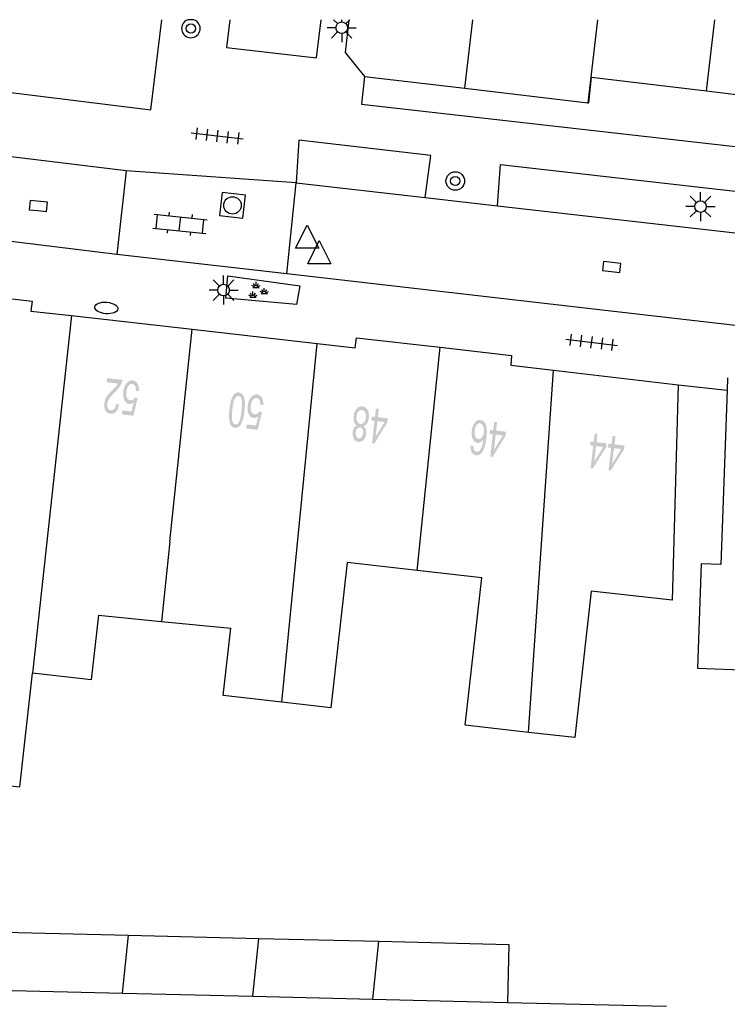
# Model space of a CAD drawing. Header units: metres. Extents: x 134521 to 134907, y 396000 to 396359.
# Tile 48 of 101: x 134685 to 134716, y 396317 to 396359. Entities that reach past the tile are written whole.
import ezdxf

# ---------------------------------------------------------------- set-up
doc = ezdxf.new("R2010")
doc.units = ezdxf.units.M
doc.header["$MEASUREMENT"] = 0

msp = doc.modelspace()

# ---------------------------------------------------------------- hatches: boundary and pattern name
at = {"linetype": 'Continuous', "lineweight": 0}
h = msp.add_hatch(color=251, dxfattribs=at)
edge = h.paths.add_edge_path()
edge.add_line((134689.113, 396343.746), (134689.133, 396343.922))
edge.add_line((134689.133, 396343.922), (134689.79, 396343.848))
edge.add_spline(control_points=[(134689.79, 396343.848), (134689.784, 396343.782), (134689.761, 396343.722), (134689.725, 396343.624), (134689.658, 396343.533), (134689.592, 396343.442), (134689.473, 396343.326), (134689.289, 396343.144), (134689.219, 396343.034), (134689.149, 396342.924), (134689.138, 396342.82), (134689.125, 396342.712), (134689.169, 396342.631), (134689.212, 396342.551), (134689.295, 396342.541), (134689.383, 396342.531), (134689.445, 396342.605), (134689.507, 396342.678), (134689.523, 396342.818)], knot_values=[0, 0, 0, 0.111111, 0.111111, 0.222222, 0.222222, 0.333333, 0.333333, 0.444444, 0.444444, 0.555556, 0.555556, 0.666667, 0.666667, 0.777778, 0.777778, 0.888889, 0.888889, 1, 1, 1], degree=2, periodic=0)
edge.add_line((134689.523, 396342.818), (134689.647, 396342.785))
edge.add_spline(control_points=[(134689.647, 396342.785), (134689.61, 396342.576), (134689.514, 396342.475), (134689.417, 396342.375), (134689.276, 396342.391), (134689.133, 396342.407), (134689.063, 396342.535), (134688.993, 396342.663), (134689.012, 396342.839), (134689.023, 396342.928), (134689.057, 396343.012), (134689.091, 396343.096), (134689.158, 396343.185), (134689.225, 396343.274), (134689.375, 396343.426), (134689.501, 396343.552), (134689.537, 396343.598), (134689.574, 396343.643), (134689.6, 396343.691)], knot_values=[0, 0, 0, 0.111111, 0.111111, 0.222222, 0.222222, 0.333333, 0.333333, 0.444444, 0.444444, 0.555556, 0.555556, 0.666667, 0.666667, 0.777778, 0.777778, 0.888889, 0.888889, 1, 1, 1], degree=2, periodic=0)
edge.add_line((134689.6, 396343.691), (134689.113, 396343.746))
h = msp.add_hatch(color=251, dxfattribs=at)
edge = h.paths.add_edge_path()
edge.add_line((134690.501, 396343.372), (134690.372, 396343.37))
edge.add_spline(control_points=[(134690.372, 396343.37), (134690.373, 396343.512), (134690.33, 396343.589), (134690.286, 396343.665), (134690.212, 396343.674), (134690.123, 396343.684), (134690.051, 396343.591), (134689.979, 396343.498), (134689.961, 396343.332), (134689.943, 396343.176), (134689.991, 396343.078), (134690.039, 396342.981), (134690.135, 396342.97), (134690.194, 396342.964), (134690.246, 396342.999), (134690.298, 396343.034), (134690.332, 396343.095)], knot_values=[0, 0, 0, 0.125, 0.125, 0.25, 0.25, 0.375, 0.375, 0.5, 0.5, 0.625, 0.625, 0.75, 0.75, 0.875, 0.875, 1, 1, 1], degree=2, periodic=0)
edge.add_line((134690.332, 396343.095), (134690.444, 396343.06))
edge.add_line((134690.444, 396343.06), (134690.262, 396342.305))
edge.add_line((134690.262, 396342.305), (134689.768, 396342.36))
edge.add_line((134689.768, 396342.36), (134689.787, 396342.535))
edge.add_line((134689.787, 396342.535), (134690.184, 396342.491))
edge.add_line((134690.184, 396342.491), (134690.282, 396342.885))
edge.add_spline(control_points=[(134690.282, 396342.885), (134690.182, 396342.801), (134690.084, 396342.813), (134689.954, 396342.827), (134689.88, 396342.973), (134689.806, 396343.118), (134689.83, 396343.331), (134689.852, 396343.533), (134689.948, 396343.672), (134690.064, 396343.842), (134690.229, 396343.824), (134690.365, 396343.808), (134690.438, 396343.685), (134690.51, 396343.561), (134690.501, 396343.372)], knot_values=[0, 0, 0, 0.142857, 0.142857, 0.285714, 0.285714, 0.428571, 0.428571, 0.571429, 0.571429, 0.714286, 0.714286, 0.857143, 0.857143, 1, 1, 1], degree=2, periodic=0)
h = msp.add_hatch(color=251, dxfattribs=at)
edge = h.paths.add_edge_path()
edge.add_spline(control_points=[(134695.043, 396342.509), (134695.013, 396342.245), (134694.959, 396342.088), (134694.904, 396341.931), (134694.823, 396341.852), (134694.741, 396341.773), (134694.633, 396341.785), (134694.553, 396341.794), (134694.498, 396341.849), (134694.443, 396341.905), (134694.415, 396342), (134694.386, 396342.095), (134694.378, 396342.228), (134694.371, 396342.361), (134694.396, 396342.583), (134694.426, 396342.845), (134694.48, 396343.002), (134694.534, 396343.16), (134694.616, 396343.239), (134694.697, 396343.319), (134694.806, 396343.306), (134694.95, 396343.29), (134695.014, 396343.127), (134695.091, 396342.929), (134695.043, 396342.509)], knot_values=[0, 0, 0, 0.083333, 0.083333, 0.166667, 0.166667, 0.25, 0.25, 0.333333, 0.333333, 0.416667, 0.416667, 0.5, 0.5, 0.583333, 0.583333, 0.666667, 0.666667, 0.75, 0.75, 0.833333, 0.833333, 0.916667, 0.916667, 1, 1, 1], degree=2, periodic=0)
edge = h.paths.add_edge_path(flags=16)
edge.add_spline(control_points=[(134694.918, 396342.524), (134694.96, 396342.891), (134694.916, 396343.019), (134694.873, 396343.147), (134694.789, 396343.156), (134694.705, 396343.166), (134694.634, 396343.051), (134694.563, 396342.935), (134694.522, 396342.569), (134694.48, 396342.201), (134694.523, 396342.073), (134694.566, 396341.946), (134694.652, 396341.936), (134694.735, 396341.927), (134694.798, 396342.028), (134694.876, 396342.157), (134694.918, 396342.524)], knot_values=[0, 0, 0, 0.125, 0.125, 0.25, 0.25, 0.375, 0.375, 0.5, 0.5, 0.625, 0.625, 0.75, 0.75, 0.875, 0.875, 1, 1, 1], degree=2, periodic=0)
h = msp.add_hatch(color=251, dxfattribs=at)
edge = h.paths.add_edge_path()
edge.add_line((134695.854, 396342.766), (134695.725, 396342.764))
edge.add_spline(control_points=[(134695.725, 396342.764), (134695.726, 396342.906), (134695.683, 396342.983), (134695.639, 396343.06), (134695.565, 396343.068), (134695.477, 396343.078), (134695.405, 396342.985), (134695.333, 396342.892), (134695.314, 396342.727), (134695.296, 396342.57), (134695.344, 396342.473), (134695.392, 396342.375), (134695.487, 396342.365), (134695.547, 396342.358), (134695.599, 396342.393), (134695.65, 396342.428), (134695.685, 396342.489)], knot_values=[0, 0, 0, 0.125, 0.125, 0.25, 0.25, 0.375, 0.375, 0.5, 0.5, 0.625, 0.625, 0.75, 0.75, 0.875, 0.875, 1, 1, 1], degree=2, periodic=0)
edge.add_line((134695.685, 396342.489), (134695.797, 396342.454))
edge.add_line((134695.797, 396342.454), (134695.613, 396341.699))
edge.add_line((134695.613, 396341.699), (134695.12, 396341.755))
edge.add_line((134695.12, 396341.755), (134695.139, 396341.93))
edge.add_line((134695.139, 396341.93), (134695.536, 396341.885))
edge.add_line((134695.536, 396341.885), (134695.635, 396342.279))
edge.add_spline(control_points=[(134695.635, 396342.279), (134695.535, 396342.196), (134695.436, 396342.207), (134695.306, 396342.222), (134695.232, 396342.367), (134695.158, 396342.513), (134695.182, 396342.725), (134695.205, 396342.928), (134695.301, 396343.066), (134695.417, 396343.237), (134695.582, 396343.218), (134695.718, 396343.202), (134695.791, 396343.079), (134695.864, 396342.955), (134695.854, 396342.766)], knot_values=[0, 0, 0, 0.142857, 0.142857, 0.285714, 0.285714, 0.428571, 0.428571, 0.571429, 0.571429, 0.714286, 0.714286, 0.857143, 0.857143, 1, 1, 1], degree=2, periodic=0)
h = msp.add_hatch(color=251, dxfattribs=at)
edge = h.paths.add_edge_path()
edge.add_spline(control_points=[(134700.161, 396341.855), (134700.233, 396341.804), (134700.261, 396341.723), (134700.289, 396341.642), (134700.277, 396341.534), (134700.258, 396341.372), (134700.168, 396341.27), (134700.077, 396341.168), (134699.948, 396341.183), (134699.818, 396341.198), (134699.752, 396341.32), (134699.685, 396341.442), (134699.704, 396341.604), (134699.716, 396341.708), (134699.761, 396341.78), (134699.806, 396341.853), (134699.884, 396341.886), (134699.798, 396341.941), (134699.761, 396342.046), (134699.725, 396342.152), (134699.74, 396342.29), (134699.762, 396342.481), (134699.867, 396342.601), (134699.972, 396342.721), (134700.119, 396342.704), (134700.266, 396342.687), (134700.341, 396342.546), (134700.416, 396342.406), (134700.394, 396342.21), (134700.378, 396342.065), (134700.317, 396341.972), (134700.256, 396341.88), (134700.161, 396341.855)], knot_values=[0, 0, 0, 0.0625, 0.0625, 0.125, 0.125, 0.1875, 0.1875, 0.25, 0.25, 0.3125, 0.3125, 0.375, 0.375, 0.4375, 0.4375, 0.5, 0.5, 0.5625, 0.5625, 0.625, 0.625, 0.6875, 0.6875, 0.75, 0.75, 0.8125, 0.8125, 0.875, 0.875, 0.9375, 0.9375, 1, 1, 1], degree=2, periodic=0)
edge = h.paths.add_edge_path(flags=16)
edge.add_spline(control_points=[(134700.269, 396342.226), (134700.278, 396342.304), (134700.261, 396342.38), (134700.245, 396342.456), (134700.201, 396342.502), (134700.157, 396342.548), (134700.101, 396342.554), (134700.013, 396342.564), (134699.947, 396342.486), (134699.881, 396342.408), (134699.866, 396342.278), (134699.851, 396342.146), (134699.9, 396342.053), (134699.948, 396341.959), (134700.036, 396341.949), (134700.122, 396341.94), (134700.188, 396342.019), (134700.254, 396342.098), (134700.269, 396342.226)], knot_values=[0, 0, 0, 0.111111, 0.111111, 0.222222, 0.222222, 0.333333, 0.333333, 0.444444, 0.444444, 0.555556, 0.555556, 0.666667, 0.666667, 0.777778, 0.777778, 0.888889, 0.888889, 1, 1, 1], degree=2, periodic=0)
edge = h.paths.add_edge_path(flags=16)
edge.add_spline(control_points=[(134700.15, 396341.542), (134700.162, 396341.648), (134700.125, 396341.72), (134700.088, 396341.792), (134700.015, 396341.8), (134699.945, 396341.808), (134699.893, 396341.747), (134699.84, 396341.685), (134699.829, 396341.589), (134699.818, 396341.488), (134699.856, 396341.415), (134699.894, 396341.341), (134699.963, 396341.333), (134700.033, 396341.325), (134700.086, 396341.387), (134700.14, 396341.449), (134700.15, 396341.542)], knot_values=[0, 0, 0, 0.125, 0.125, 0.25, 0.25, 0.375, 0.375, 0.5, 0.5, 0.625, 0.625, 0.75, 0.75, 0.875, 0.875, 1, 1, 1], degree=2, periodic=0)
h = msp.add_hatch(color=251, dxfattribs=at)
h.paths.add_polyline_path([(134700.631, 396341.111), (134700.531, 396341.122), (134700.641, 396342.088), (134700.507, 396342.103), (134700.526, 396342.271), (134700.66, 396342.256), (134700.701, 396342.613), (134700.823, 396342.599), (134700.782, 396342.242), (134701.213, 396342.193), (134701.194, 396342.025)])
h.paths.add_polyline_path([(134700.686, 396341.401), (134700.763, 396342.074), (134701.074, 396342.038)], flags=16)
h = msp.add_hatch(color=251, dxfattribs=at)
edge = h.paths.add_edge_path()
edge.add_line((134704.769, 396341.011), (134704.892, 396341.012))
edge.add_spline(control_points=[(134704.892, 396341.012), (134704.896, 396340.902), (134704.921, 396340.849), (134704.961, 396340.765), (134705.034, 396340.757), (134705.092, 396340.75), (134705.142, 396340.794), (134705.207, 396340.85), (134705.254, 396340.968), (134705.301, 396341.085), (134705.327, 396341.309), (134705.272, 396341.213), (134705.203, 396341.171), (134705.133, 396341.13), (134705.063, 396341.138), (134704.941, 396341.151), (134704.871, 396341.296), (134704.8, 396341.44), (134704.824, 396341.653), (134704.84, 396341.794), (134704.894, 396341.909), (134704.948, 396342.025), (134705.026, 396342.081), (134705.103, 396342.137), (134705.193, 396342.127), (134705.345, 396342.11), (134705.423, 396341.931), (134705.5, 396341.752), (134705.457, 396341.366), (134705.408, 396340.934), (134705.279, 396340.75), (134705.167, 396340.59), (134705.01, 396340.607), (134704.892, 396340.621), (134704.828, 396340.728), (134704.765, 396340.835), (134704.769, 396341.011)], knot_values=[0, 0, 0, 0.055556, 0.055556, 0.111111, 0.111111, 0.166667, 0.166667, 0.222222, 0.222222, 0.277778, 0.277778, 0.333333, 0.333333, 0.388889, 0.388889, 0.444444, 0.444444, 0.5, 0.5, 0.555556, 0.555556, 0.611111, 0.611111, 0.666667, 0.666667, 0.722222, 0.722222, 0.777778, 0.777778, 0.833333, 0.833333, 0.888889, 0.888889, 0.944444, 0.944444, 1, 1, 1], degree=2, periodic=0)
edge = h.paths.add_edge_path(flags=16)
edge.add_spline(control_points=[(134705.341, 396341.596), (134705.351, 396341.691), (134705.334, 396341.78), (134705.317, 396341.87), (134705.275, 396341.92), (134705.232, 396341.971), (134705.179, 396341.977), (134705.101, 396341.986), (134705.035, 396341.899), (134704.969, 396341.811), (134704.951, 396341.65), (134704.934, 396341.496), (134704.978, 396341.401), (134705.023, 396341.306), (134705.107, 396341.296), (134705.189, 396341.287), (134705.257, 396341.369), (134705.324, 396341.452), (134705.341, 396341.596)], knot_values=[0, 0, 0, 0.111111, 0.111111, 0.222222, 0.222222, 0.333333, 0.333333, 0.444444, 0.444444, 0.555556, 0.555556, 0.666667, 0.666667, 0.777778, 0.777778, 0.888889, 0.888889, 1, 1, 1], degree=2, periodic=0)
h = msp.add_hatch(color=251, dxfattribs=at)
h.paths.add_polyline_path([(134705.721, 396340.533), (134705.621, 396340.544), (134705.73, 396341.51), (134705.596, 396341.525), (134705.615, 396341.693), (134705.749, 396341.678), (134705.789, 396342.035), (134705.911, 396342.021), (134705.871, 396341.664), (134706.302, 396341.616), (134706.283, 396341.448)])
h.paths.add_polyline_path([(134705.776, 396340.823), (134705.852, 396341.496), (134706.163, 396341.461)], flags=16)
h = msp.add_hatch(color=251, dxfattribs=at)
h.paths.add_polyline_path([(134710.037, 396340.036), (134709.937, 396340.047), (134710.051, 396341.013), (134709.917, 396341.028), (134709.936, 396341.196), (134710.07, 396341.181), (134710.112, 396341.537), (134710.234, 396341.523), (134710.192, 396341.166), (134710.623, 396341.115), (134710.603, 396340.947)])
h.paths.add_polyline_path([(134710.093, 396340.326), (134710.172, 396340.998), (134710.483, 396340.962)], flags=16)
h = msp.add_hatch(color=251, dxfattribs=at)
h.paths.add_polyline_path([(134710.808, 396339.945), (134710.708, 396339.957), (134710.822, 396340.922), (134710.688, 396340.937), (134710.708, 396341.106), (134710.842, 396341.09), (134710.884, 396341.446), (134711.006, 396341.432), (134710.964, 396341.075), (134711.394, 396341.025), (134711.374, 396340.857)])
h.paths.add_polyline_path([(134710.864, 396340.235), (134710.944, 396340.907), (134711.255, 396340.871)], flags=16)

# ---------------------------------------------------------------- linework, layer by layer
at = {"color": 251}
for p, q in [((134659.577, 396359.346), (134691.02, 396355.47)), ((134691.02, 396355.47), (134691.489, 396359.346)), ((134692.869, 396359.346), (134692.607, 396359.346)), ((134694.413, 396359.346), (134694.27, 396358.15)), ((134698.14, 396357.7), (134698.338, 396359.346)), ((134698.978, 396358.999), (134698.603, 396358.999)), ((134699.051, 396359.176), (134698.881, 396359.346)), ((134699.228, 396359.249), (134699.228, 396359.346)), ((134699.538, 396359.346), (134699.37, 396357.94)), ((134699.405, 396359.176), (134699.575, 396359.346)), ((134699.478, 396358.999), (134699.853, 396358.999)), ((134704.529, 396356.394), (134704.875, 396359.346)), ((134710.235, 396359.346), (134709.817, 396355.775)), ((134714.92, 396356.279), (134715.287, 396359.346)), ((134699.051, 396358.822), (134698.786, 396358.557)), ((134699.228, 396358.749), (134699.228, 396358.374)), ((134699.67, 396358.557), (134699.405, 396358.822)), ((134694.27, 396358.15), (134698.14, 396357.7)), ((134699.37, 396357.94), (134700.21, 396356.9)), ((134700.21, 396356.9), (134700.08, 396355.71)), ((134700.21, 396356.9), (134704.529, 396356.394)), ((134709.86, 396355.77), (134709.98, 396356.87)), ((134709.98, 396356.87), (134714.92, 396356.279)), ((134704.529, 396356.394), (134709.817, 396355.775)), ((134714.92, 396356.279), (134719.893, 396355.684)), ((134700.08, 396355.71), (134751.88, 396349.83)), ((134709.817, 396355.775), (134709.86, 396355.77)), ((134694.991, 396354.211), (134692.755, 396354.467)), ((134693.007, 396354.69), (134692.95, 396354.193)), ((134693.454, 396354.639), (134693.397, 396354.142)), ((134693.902, 396354.587), (134693.844, 396354.091)), ((134694.349, 396354.536), (134694.292, 396354.039)), ((134694.796, 396354.485), (134694.739, 396353.988)), ((134697.389, 396354.166), (134697.27, 396352.33)), ((134703.06, 396353.507), (134697.389, 396354.166)), ((134689.548, 396349.236), (134653.32, 396353.78)), ((134689.956, 396352.848), (134683.074, 396353.681)), ((134702.822, 396351.694), (134703.06, 396353.507)), ((134705.928, 396351.339), (134706.058, 396353.118)), ((134706.058, 396353.118), (134747.771, 396348.362)), ((134689.956, 396352.848), (134689.548, 396349.236)), ((134697.27, 396352.33), (134689.956, 396352.848)), ((134696.863, 396348.417), (134697.27, 396352.33)), ((134697.27, 396352.33), (134702.822, 396351.694)), ((134714.488, 396351.482), (134714.223, 396351.747)), ((134714.665, 396351.555), (134714.665, 396351.93)), ((134714.842, 396351.482), (134715.107, 396351.747)), ((134702.822, 396351.694), (134705.928, 396351.339)), ((134705.928, 396351.339), (134747.53, 396346.576)), ((134691.157, 396350.979), (134693.445, 396350.74)), ((134691.244, 396350.367), (134691.307, 396350.963)), ((134691.804, 396350.911), (134691.819, 396351.061)), ((134692.798, 396350.807), (134692.814, 396350.957)), ((134714.415, 396351.305), (134714.04, 396351.305)), ((134714.488, 396351.128), (134714.223, 396350.863)), ((134714.665, 396351.055), (134714.665, 396350.68)), ((134715.107, 396350.863), (134714.842, 396351.128)), ((134714.915, 396351.305), (134715.29, 396351.305)), ((134692.239, 396350.263), (134692.301, 396350.859)), ((134693.233, 396350.159), (134693.296, 396350.755)), ((134697.243, 396349.508), (134697.743, 396350.508)), ((134697.743, 396350.508), (134698.243, 396349.508)), ((134691.095, 396350.382), (134693.383, 396350.143)), ((134691.726, 396350.165), (134691.742, 396350.315)), ((134692.721, 396350.061), (134692.736, 396350.211)), ((134697.764, 396348.846), (134698.264, 396349.846)), ((134698.264, 396349.846), (134698.764, 396348.846)), ((134696.863, 396348.417), (134689.548, 396349.236)), ((134698.243, 396349.508), (134697.243, 396349.508)), ((134698.764, 396348.846), (134697.764, 396348.846)), ((134749.948, 396342.269), (134696.863, 396348.417)), ((134693.967, 396347.887), (134693.702, 396348.152)), ((134694.144, 396347.96), (134694.144, 396348.335)), ((134694.248, 396347.362), (134694.333, 396348.319)), ((134694.321, 396347.887), (134694.586, 396348.152)), ((134694.333, 396348.319), (134697.421, 396347.893)), ((134695.501, 396347.879), (134695.436, 396347.99)), ((134695.545, 396347.882), (134695.545, 396348.061)), ((134695.588, 396347.879), (134695.653, 396347.99)), ((134682.204, 396347.654), (134685.91, 396347.23)), ((134693.894, 396347.71), (134693.519, 396347.71)), ((134693.967, 396347.533), (134693.702, 396347.268)), ((134694.586, 396347.268), (134694.321, 396347.533)), ((134694.394, 396347.71), (134694.769, 396347.71)), ((134695.366, 396347.462), (134695.301, 396347.573)), ((134695.482, 396347.857), (134695.364, 396347.908)), ((134695.409, 396347.465), (134695.409, 396347.644)), ((134695.41, 396347.821), (134695.68, 396347.821)), ((134695.453, 396347.462), (134695.518, 396347.573)), ((134695.607, 396347.857), (134695.725, 396347.908)), ((134695.835, 396347.594), (134695.717, 396347.645)), ((134695.762, 396347.558), (134696.033, 396347.558)), ((134695.854, 396347.616), (134695.789, 396347.727)), ((134695.897, 396347.619), (134695.897, 396347.798)), ((134695.941, 396347.616), (134696.006, 396347.727)), ((134695.96, 396347.594), (134696.078, 396347.645)), ((134697.421, 396347.893), (134697.287, 396347.096)), ((134685.91, 396347.23), (134685.85, 396346.81)), ((134694.144, 396347.46), (134694.144, 396347.085)), ((134697.287, 396347.096), (134694.248, 396347.362)), ((134695.347, 396347.44), (134695.229, 396347.491)), ((134695.274, 396347.404), (134695.545, 396347.404)), ((134695.472, 396347.44), (134695.59, 396347.491)), ((134685.85, 396346.81), (134687.607, 396346.611)), ((134687.607, 396346.611), (134685.918, 396331.233)), ((134687.607, 396346.611), (134692.794, 396346.024)), ((134691.835, 396336.896), (134692.794, 396346.024)), ((134692.794, 396346.024), (134698.17, 396345.415)), ((134709.059, 396345.325), (134709.118, 396345.821)), ((134696.649, 396329.977), (134698.17, 396345.415)), ((134698.17, 396345.415), (134699.8, 396345.23)), ((134699.8, 396345.23), (134699.86, 396345.66)), ((134699.86, 396345.66), (134703.464, 396345.249)), ((134708.865, 396345.6), (134711.099, 396345.33)), ((134709.505, 396345.271), (134709.565, 396345.767)), ((134709.952, 396345.217), (134710.012, 396345.713)), ((134710.399, 396345.163), (134710.459, 396345.659)), ((134710.846, 396345.109), (134710.905, 396345.605)), ((134702.473, 396335.644), (134703.464, 396345.249)), ((134703.464, 396345.249), (134706.53, 396344.9)), ((134706.53, 396344.9), (134706.5, 396344.48)), ((134706.5, 396344.48), (134708.345, 396344.262)), ((134707.268, 396328.681), (134708.345, 396344.262)), ((134708.345, 396344.262), (134713.71, 396343.63)), ((134715.83, 396343.93), (134715.808, 396343.402)), ((134713.71, 396343.63), (134713.443, 396334.363)), ((134713.71, 396343.63), (134715.808, 396343.402)), ((134715.808, 396343.402), (134715.541, 396335.907)), ((134691.835, 396336.896), (134691.474, 396333.453)), ((134699.467, 396335.985), (134698.76, 396329.738)), ((134702.473, 396335.644), (134699.467, 396335.985)), ((134714.691, 396335.937), (134714.531, 396331.44)), ((134715.541, 396335.907), (134714.691, 396335.937)), ((134705.256, 396335.329), (134702.473, 396335.644)), ((134704.538, 396328.991), (134705.256, 396335.329)), ((134709.968, 396334.757), (134709.255, 396328.456)), ((134713.443, 396334.363), (134709.968, 396334.757)), ((134688.759, 396333.719), (134688.445, 396330.947)), ((134688.759, 396333.719), (134691.474, 396333.453)), ((134691.474, 396333.453), (134694.46, 396333.16)), ((134694.132, 396330.262), (134694.46, 396333.16)), ((134714.531, 396331.44), (134717.088, 396331.349)), ((134685.381, 396326.333), (134685.918, 396331.233)), ((134688.445, 396330.947), (134685.918, 396331.233)), ((134696.649, 396329.977), (134694.132, 396330.262)), ((134698.76, 396329.738), (134696.649, 396329.977)), ((134707.268, 396328.681), (134704.538, 396328.991)), ((134709.255, 396328.456), (134707.268, 396328.681)), ((134682.534, 396326.651), (134685.381, 396326.333)), ((134684.702, 396320.079), (134690.05, 396319.951)), ((134689.792, 396317.457), (134690.05, 396319.951)), ((134690.05, 396319.951), (134695.664, 396319.817)), ((134695.407, 396317.323), (134695.664, 396319.817)), ((134695.664, 396319.817), (134700.828, 396319.694)), ((134700.571, 396317.199), (134700.828, 396319.694)), ((134700.828, 396319.694), (134706.421, 396319.56)), ((134706.421, 396319.56), (134706.361, 396317.061)), ((134684.445, 396317.585), (134689.792, 396317.457)), ((134689.792, 396317.457), (134695.407, 396317.323)), ((134695.407, 396317.323), (134700.571, 396317.199)), ((134700.571, 396317.199), (134706.361, 396317.061)), ((134706.361, 396317.061), (134713.2, 396316.898))]:
    msp.add_line(p, q, dxfattribs=at)
at = {"color": 251, "flags": 128}
msp.add_lwpolyline([(134693.974, 396350.917), (134694.967, 396350.802), (134695.082, 396351.795), (134694.089, 396351.91), (134693.974, 396350.917)], close=True, dxfattribs=at)
for points in [[(134686.157, 396351.13), (134686.53, 396351.091), (134686.572, 396351.489), (134685.826, 396351.567), (134685.784, 396351.169), (134686.157, 396351.13)], [(134710.818, 396348.508), (134711.191, 396348.465), (134711.237, 396348.862), (134710.492, 396348.948), (134710.445, 396348.551), (134710.818, 396348.508)]]:
    msp.add_lwpolyline(points, dxfattribs=at)
at = {"color": 251}
for centre, radius in [((134692.738, 396358.968), 0.2), ((134699.228, 396358.999), 0.25), ((134704.114, 396352.405), 0.4), ((134704.114, 396352.405), 0.2), ((134694.528, 396351.356), 0.375), ((134714.665, 396351.305), 0.25), ((134694.144, 396347.71), 0.25)]:
    msp.add_circle(centre, radius, dxfattribs=at)
msp.add_arc((134692.738, 396358.968), 0.4, 109.1107, 70.8893, dxfattribs=at)
msp.add_ellipse((134689.102, 396346.942), major_axis=(-0.498, 0.041), ratio=0.493984, dxfattribs=at)

doc.saveas('drawing.dxf')
